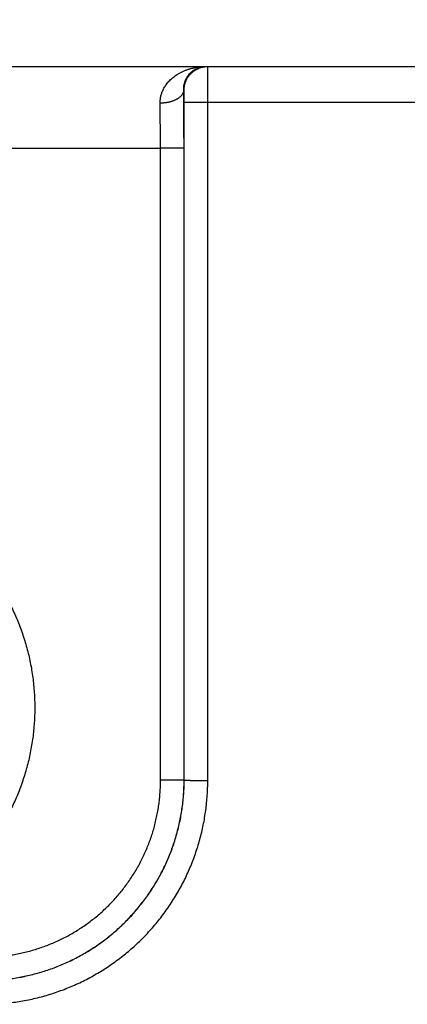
# Model space of a CAD drawing. Header units: inches. Extents: x 0 to 34, y 0 to 22.
# Tile 20 of 112: x 21.821 to 22.15, y 7.685 to 8.52. Entities that reach past the tile are written whole.
import ezdxf

# ---------------------------------------------------------------- set-up
doc = ezdxf.new("R2010")
doc.units = ezdxf.units.IN
doc.header["$LTSCALE"] = 1.87
doc.header["$MEASUREMENT"] = 0
doc.layers.get('0').update_dxf_attribs({"linetype": 'CONTINUOUS'})
doc.layers.add('DIMENSIONS', color=7, linetype='CONTINUOUS')
doc.styles.get("Standard").update_dxf_attribs({"font": 'txt', "width": 0.8})
doc.dimstyles.new('DIMSTYLE_1', dxfattribs={"dimtxt": 0.125, "dimasz": 0.18, "dimexe": 0.18, "dimexo": 0.0625, "dimgap": 0.09, "dimtad": 0, "dimtih": 1, "dimtoh": 1, "dimdec": 3, "dimzin": 4, "dimdsep": 46, "dimtxsty": 'STANDARD', "dimblk": '_FILLED', "dimblk1": '_FILLED', "dimblk2": '_FILLED', "dimcen": 0.09, "dimadec": 0, "dimazin": 0, "dimtp": 0.01, "dimtm": 0.01, "dimtfac": 1, "dimtdec": 3, "dimtofl": 0, "dimtmove": 0, "dimatfit": 3, "dimldrblk": '_FILLED', "dimfxl": 1, "dimtolj": 1, "dimtzin": 4, "dimarcsym": 0})

# ---------------------------------------------------------------- blocks, each defined once
blk = doc.blocks.new('_FILLED')
at = {"color": 0, "linetype": 'BYBLOCK'}
blk.add_solid([(0, 0), (-1, 0.1736), (-1, -0.1736)], dxfattribs=at)
blk = doc.blocks.new('*D11')
at = {"layer": 'DIMENSIONS', "color": 2, "linetype": 'CONTINUOUS'}
for p, q in [((18.23312, 8.17462), (18.23312, 9.35505)), ((26.11345, 7.99058), (26.11345, 9.35505)), ((18.23312, 9.23005), (21.41529, 9.23005)), ((26.11345, 9.23005), (22.96529, 9.23005))]:
    blk.add_line(p, q, dxfattribs=at)
at = {"layer": 'DIMENSIONS', "color": 2, "linetype": 'CONTINUOUS', "xscale": 0.18, "yscale": 0.18, "zscale": 0.18, "rotation": 180}
blk.add_blockref('_FILLED', (18.23312, 9.23005), dxfattribs=at)
at = {"layer": 'DIMENSIONS', "color": 2, "linetype": 'CONTINUOUS', "xscale": 0.18, "yscale": 0.18, "zscale": 0.18}
blk.add_blockref('_FILLED', (26.11345, 9.23005), dxfattribs=at)
at = {"layer": 'DIMENSIONS', "color": 2, "linetype": 'CONTINUOUS', "width": 0.8}
for s, p in [('[', (22.10279, 9.16755)), (']', (22.80279, 9.16755)), ('7.880', (21.47779, 9.16755)), ('200.16', (22.20279, 9.16755))]:
    blk.add_text(s, height=0.125, dxfattribs=at).set_placement(p)

msp = doc.modelspace()

# ---------------------------------------------------------------- linework, layer by layer
at = {"color": 7, "linetype": 'CONTINUOUS'}
for p, q in [((18.2804, 8.48005), (26.05448, 8.48005)), ((21.96076, 8.46005), (21.96042, 8.46005)), ((21.96085, 7.87462), (21.96094, 8.44996)), ((21.98085, 7.87445), (21.98093, 8.44979)), ((21.98093, 8.44979), (22.22996, 8.44979)), ((21.34021, 8.41066), (21.94068, 8.41066)), ((21.94077, 7.87453), (21.94068, 8.41066)), ((21.96076, 7.87471), (21.96068, 8.41084)), ((21.96085, 7.87462), (21.96076, 7.87471))]:
    msp.add_line(p, q, dxfattribs=at)
for points, knots in [([(21.94042, 8.44894), (21.94041, 8.4494), (21.94042, 8.45031), (21.94052, 8.45169), (21.9407, 8.45309), (21.94096, 8.4545), (21.9413, 8.45592), (21.94175, 8.45736), (21.94229, 8.45881), (21.94294, 8.46027), (21.9437, 8.46174), (21.94457, 8.46321), (21.94557, 8.46468), (21.94669, 8.46613), (21.94795, 8.46758), (21.94935, 8.46899), (21.95088, 8.47037), (21.95256, 8.47171), (21.95439, 8.47299), (21.95636, 8.47421), (21.95847, 8.47534), (21.96071, 8.47638), (21.96308, 8.47732), (21.96556, 8.47813), (21.96815, 8.47882), (21.97081, 8.47936), (21.97354, 8.47976), (21.97632, 8.48), (21.97818, 8.48005), (21.97912, 8.48005)], [0, 0, 0, 0, 0.02478, 0.049844, 0.075307, 0.101279, 0.127861, 0.155151, 0.183237, 0.212202, 0.242138, 0.27314, 0.305289, 0.338659, 0.373336, 0.409393, 0.44687, 0.485821, 0.526284, 0.568243, 0.611686, 0.656575, 0.702816, 0.750307, 0.798884, 0.848338, 0.898463, 0.949078, 1, 1, 1, 1]), ([(21.96042, 8.46005), (21.96041, 8.46045), (21.96041, 8.46127), (21.96049, 8.46251), (21.96066, 8.46378), (21.96091, 8.46508), (21.96126, 8.46641), (21.96172, 8.46776), (21.96229, 8.46912), (21.96299, 8.47048), (21.96382, 8.47182), (21.96479, 8.47313), (21.9659, 8.47439), (21.96715, 8.47558), (21.96854, 8.47668), (21.97007, 8.47766), (21.97172, 8.4785), (21.97347, 8.47918), (21.9753, 8.47968), (21.9772, 8.47998), (21.97848, 8.48005), (21.97912, 8.48005)], [0, 0, 0, 0, 0.039433, 0.080065, 0.122039, 0.165484, 0.210504, 0.257145, 0.305458, 0.355431, 0.407087, 0.460438, 0.515422, 0.572017, 0.630079, 0.68952, 0.750141, 0.811774, 0.874107, 0.936907, 1, 1, 1, 1]), ([(21.96076, 8.46005), (21.96076, 8.46044), (21.96078, 8.46122), (21.96089, 8.46238), (21.96105, 8.46353), (21.96129, 8.46467), (21.96159, 8.46579), (21.96196, 8.4669), (21.96239, 8.46798), (21.96288, 8.46903), (21.96343, 8.47006), (21.96404, 8.47105), (21.96471, 8.472), (21.96543, 8.47292), (21.96621, 8.47378), (21.96703, 8.47461), (21.9679, 8.47538), (21.96881, 8.4761), (21.96976, 8.47677), (21.97075, 8.47738), (21.97178, 8.47793), (21.97283, 8.47843), (21.97392, 8.47886), (21.97502, 8.47922), (21.97614, 8.47952), (21.97728, 8.47976), (21.97844, 8.47993), (21.9796, 8.48003), (21.98037, 8.48005), (21.98076, 8.48005)], [0, 0, 0, 0, 0.037039, 0.074079, 0.111118, 0.148157, 0.185196, 0.222235, 0.259274, 0.296313, 0.333351, 0.37039, 0.407428, 0.444466, 0.481503, 0.518541, 0.555577, 0.592614, 0.62965, 0.666686, 0.703722, 0.740757, 0.777792, 0.814827, 0.851862, 0.888897, 0.925931, 0.962966, 1, 1, 1, 1]), ([(21.98093, 8.44979), (21.98093, 8.45032), (21.98093, 8.45137), (21.98093, 8.45294), (21.98093, 8.45451), (21.98093, 8.45606), (21.98093, 8.45759), (21.98093, 8.45911), (21.98092, 8.4606), (21.98092, 8.46206), (21.98092, 8.46349), (21.98091, 8.46488), (21.98091, 8.46623), (21.9809, 8.46754), (21.9809, 8.4688), (21.98089, 8.47), (21.98088, 8.47115), (21.98088, 8.47225), (21.98087, 8.47327), (21.98086, 8.47424), (21.98085, 8.47514), (21.98085, 8.47596), (21.98084, 8.47672), (21.98083, 8.4774), (21.98082, 8.47801), (21.98081, 8.47854), (21.9808, 8.47899), (21.9808, 8.47936), (21.98078, 8.47965), (21.98079, 8.47987), (21.98076, 8.47996), (21.98077, 8.48005), (21.98076, 8.48005)], [0, 0, 0, 0, 0.052158, 0.104189, 0.155948, 0.207291, 0.258075, 0.30818, 0.357487, 0.405853, 0.453117, 0.499141, 0.543818, 0.587027, 0.628628, 0.668496, 0.706532, 0.74264, 0.7767, 0.808603, 0.838273, 0.865647, 0.890659, 0.913243, 0.933329, 0.950853, 0.965763, 0.978022, 0.987598, 0.99446, 0.998592, 1, 1, 1, 1]), ([(21.96042, 8.46005), (21.96041, 8.45984), (21.96038, 8.45941), (21.96026, 8.45877), (21.96008, 8.45813), (21.95983, 8.4575), (21.95952, 8.45688), (21.95914, 8.45627), (21.9587, 8.45568), (21.9582, 8.45509), (21.95764, 8.45453), (21.95703, 8.45398), (21.95636, 8.45346), (21.95563, 8.45295), (21.95486, 8.45247), (21.95404, 8.45202), (21.95317, 8.45159), (21.95226, 8.45119), (21.95131, 8.45082), (21.95033, 8.45047), (21.94931, 8.45017), (21.94827, 8.44989), (21.9472, 8.44965), (21.9461, 8.44944), (21.94499, 8.44927), (21.94386, 8.44913), (21.94272, 8.44903), (21.94157, 8.44896), (21.9408, 8.44894), (21.94042, 8.44894)], [0, 0, 0, 0, 0.025862, 0.051982, 0.078541, 0.105705, 0.13362, 0.162412, 0.192186, 0.223023, 0.254983, 0.288106, 0.322413, 0.357909, 0.394581, 0.432405, 0.471343, 0.511346, 0.552357, 0.594308, 0.637123, 0.680723, 0.725019, 0.769919, 0.815327, 0.861143, 0.907263, 0.953584, 1, 1, 1, 1]), ([(21.96068, 8.41084), (21.96068, 8.41199), (21.96068, 8.41431), (21.96068, 8.41777), (21.96067, 8.42123), (21.96066, 8.42467), (21.96065, 8.4281), (21.96064, 8.4315), (21.96062, 8.43487), (21.9606, 8.43821), (21.96058, 8.4415), (21.96056, 8.44474), (21.96054, 8.44793), (21.96051, 8.45106), (21.96048, 8.45412), (21.96045, 8.45711), (21.96043, 8.45908), (21.96042, 8.46005)], [0, 0, 0, 0, 0.070475, 0.140925, 0.211233, 0.281279, 0.350942, 0.420103, 0.488642, 0.556439, 0.623367, 0.689302, 0.754125, 0.817718, 0.879967, 0.940761, 1, 1, 1, 1]), ([(21.96094, 8.44996), (21.96094, 8.45019), (21.96094, 8.45064), (21.96094, 8.45132), (21.96093, 8.45199), (21.96093, 8.45266), (21.96093, 8.45331), (21.96092, 8.45396), (21.96092, 8.45458), (21.96091, 8.45518), (21.96091, 8.45576), (21.9609, 8.45631), (21.96089, 8.45683), (21.96088, 8.45732), (21.96087, 8.45777), (21.96086, 8.45819), (21.96085, 8.45857), (21.96084, 8.45891), (21.96083, 8.4592), (21.96082, 8.45946), (21.96081, 8.45967), (21.9608, 8.45983), (21.96079, 8.45995), (21.96078, 8.46001), (21.96077, 8.46005), (21.96076, 8.46005)], [0, 0, 0, 0, 0.067001, 0.134131, 0.201002, 0.267211, 0.332357, 0.396042, 0.457882, 0.517549, 0.574798, 0.629396, 0.68109, 0.729598, 0.774671, 0.816088, 0.853668, 0.887265, 0.916753, 0.941964, 0.962717, 0.978901, 0.990475, 0.997445, 1, 1, 1, 1]), ([(21.94068, 8.41066), (21.94068, 8.41163), (21.94068, 8.41356), (21.94068, 8.41645), (21.94067, 8.41933), (21.94066, 8.4222), (21.94065, 8.42504), (21.94063, 8.42786), (21.94062, 8.43065), (21.9406, 8.4334), (21.94057, 8.43611), (21.94055, 8.43878), (21.94052, 8.4414), (21.94049, 8.44397), (21.94046, 8.44647), (21.94043, 8.44813), (21.94042, 8.44894)], [0, 0, 0, 0, 0.075709, 0.151272, 0.22656, 0.301444, 0.375795, 0.449482, 0.522375, 0.594348, 0.665274, 0.735031, 0.8035, 0.870564, 0.936104, 1, 1, 1, 1]), ([(21.96094, 8.44996), (21.96095, 8.44996), (21.96101, 8.44995), (21.96113, 8.44994), (21.96132, 8.44993), (21.96156, 8.44992), (21.96188, 8.44991), (21.96225, 8.44991), (21.96269, 8.4499), (21.96319, 8.44989), (21.96375, 8.44988), (21.96436, 8.44987), (21.96503, 8.44986), (21.96575, 8.44985), (21.96653, 8.44985), (21.96735, 8.44984), (21.96821, 8.44983), (21.96912, 8.44983), (21.97006, 8.44982), (21.97105, 8.44981), (21.97206, 8.44981), (21.9731, 8.44981), (21.97417, 8.4498), (21.97527, 8.4498), (21.97638, 8.4498), (21.9775, 8.44979), (21.97864, 8.44979), (21.97978, 8.44979), (21.98055, 8.44979), (21.98093, 8.44979)], [0, 0, 0, 0, 0.002705, 0.008683, 0.017934, 0.03043, 0.046133, 0.06499, 0.08694, 0.11191, 0.139818, 0.170572, 0.20407, 0.240201, 0.278846, 0.319877, 0.363158, 0.408546, 0.455891, 0.505037, 0.555819, 0.608072, 0.661621, 0.71629, 0.771897, 0.828259, 0.885189, 0.9425, 1, 1, 1, 1]), ([(21.96068, 8.41084), (21.96067, 8.41083), (21.96061, 8.41083), (21.96049, 8.41081), (21.9603, 8.41081), (21.96005, 8.4108), (21.95974, 8.41079), (21.95936, 8.41078), (21.95893, 8.41077), (21.95843, 8.41076), (21.95787, 8.41075), (21.95725, 8.41074), (21.95659, 8.41073), (21.95586, 8.41073), (21.95509, 8.41072), (21.95427, 8.41071), (21.95341, 8.4107), (21.9525, 8.4107), (21.95155, 8.41069), (21.95057, 8.41069), (21.94956, 8.41068), (21.94851, 8.41068), (21.94744, 8.41067), (21.94635, 8.41067), (21.94524, 8.41067), (21.94412, 8.41067), (21.94298, 8.41066), (21.94183, 8.41066), (21.94107, 8.41066), (21.94068, 8.41066)], [0, 0, 0, 0, 0.002705, 0.008683, 0.017934, 0.03043, 0.046133, 0.06499, 0.08694, 0.11191, 0.139818, 0.170572, 0.20407, 0.240201, 0.278846, 0.319877, 0.363158, 0.408546, 0.455891, 0.505036, 0.555819, 0.608071, 0.66162, 0.716289, 0.771897, 0.828259, 0.885189, 0.942499, 1, 1, 1, 1]), ([(21.64045, 8.12986), (21.64258, 8.12986), (21.64684, 8.12979), (21.65324, 8.12947), (21.65962, 8.12894), (21.66598, 8.1282), (21.67232, 8.12725), (21.67862, 8.1261), (21.68488, 8.12473), (21.69109, 8.12316), (21.69724, 8.12138), (21.70334, 8.1194), (21.70936, 8.11722), (21.71531, 8.11485), (21.72117, 8.11228), (21.72695, 8.10951), (21.73263, 8.10656), (21.73821, 8.10342), (21.74369, 8.10009), (21.74905, 8.09659), (21.7543, 8.09291), (21.75942, 8.08906), (21.76441, 8.08504), (21.76927, 8.08086), (21.77398, 8.07652), (21.77855, 8.07203), (21.78297, 8.06739), (21.78723, 8.0626), (21.79133, 8.05768), (21.79527, 8.05262), (21.79904, 8.04744), (21.80263, 8.04213), (21.80605, 8.03671), (21.80928, 8.03118), (21.81233, 8.02555), (21.81519, 8.01981), (21.81786, 8.01399), (21.82034, 8.00808), (21.82262, 8.00209), (21.8247, 7.99603), (21.82658, 7.9899), (21.82826, 7.98372), (21.82973, 7.97748), (21.83099, 7.9712), (21.83205, 7.96488), (21.83289, 7.95853), (21.83352, 7.95215), (21.83395, 7.94576), (21.83416, 7.93936), (21.83416, 7.93295), (21.83395, 7.92654), (21.83352, 7.92015), (21.83289, 7.91377), (21.83204, 7.90742), (21.83099, 7.9011), (21.82973, 7.89482), (21.82826, 7.88858), (21.82658, 7.8824), (21.8247, 7.87627), (21.82262, 7.87021), (21.82034, 7.86422), (21.81786, 7.85832), (21.81519, 7.85249), (21.81233, 7.84676), (21.80928, 7.84112), (21.80604, 7.83559), (21.80263, 7.83017), (21.79903, 7.82487), (21.79527, 7.81968), (21.79133, 7.81463), (21.78723, 7.8097), (21.78297, 7.80492), (21.77855, 7.80028), (21.77398, 7.79578), (21.76927, 7.79144), (21.76441, 7.78726), (21.75942, 7.78325), (21.7543, 7.77939), (21.74905, 7.77571), (21.74368, 7.77221), (21.73821, 7.76889), (21.73263, 7.76575), (21.72694, 7.76279), (21.72117, 7.76003), (21.7153, 7.75746), (21.70936, 7.75508), (21.70333, 7.7529), (21.69724, 7.75093), (21.69109, 7.74915), (21.68488, 7.74758), (21.67862, 7.74621), (21.67232, 7.74505), (21.66598, 7.7441), (21.65962, 7.74336), (21.65323, 7.74284), (21.64684, 7.74252), (21.64258, 7.74245), (21.64045, 7.74245)], [0, 0, 0, 0, 0.010507, 0.021025, 0.03155, 0.042079, 0.05261, 0.063138, 0.073663, 0.084187, 0.09471, 0.105232, 0.115755, 0.126278, 0.136801, 0.147325, 0.157848, 0.16837, 0.178893, 0.18942, 0.199951, 0.210482, 0.221009, 0.231536, 0.242065, 0.252594, 0.263123, 0.273651, 0.284179, 0.294707, 0.305235, 0.315763, 0.326292, 0.33682, 0.347347, 0.357875, 0.368403, 0.378931, 0.389459, 0.399987, 0.410515, 0.421043, 0.431571, 0.442099, 0.452627, 0.463155, 0.473683, 0.484211, 0.49474, 0.505268, 0.515796, 0.526324, 0.536852, 0.54738, 0.557908, 0.568436, 0.578964, 0.589492, 0.60002, 0.610548, 0.621076, 0.631604, 0.642132, 0.65266, 0.663188, 0.673715, 0.684243, 0.694772, 0.7053, 0.715828, 0.726356, 0.736883, 0.747412, 0.757942, 0.76847, 0.778997, 0.789525, 0.800056, 0.810587, 0.821114, 0.831638, 0.842161, 0.852683, 0.863206, 0.873728, 0.88425, 0.894772, 0.905294, 0.915817, 0.926341, 0.936867, 0.947395, 0.957924, 0.968453, 0.978977, 0.989494, 1, 1, 1, 1]), ([(21.79081, 7.70471), (21.79275, 7.70471), (21.79662, 7.70478), (21.80242, 7.70508), (21.8082, 7.70557), (21.81397, 7.70626), (21.81971, 7.70715), (21.82541, 7.70824), (21.83107, 7.70952), (21.83669, 7.71099), (21.84225, 7.71265), (21.84775, 7.7145), (21.85319, 7.71654), (21.85855, 7.71876), (21.86384, 7.72116), (21.86903, 7.72375), (21.87414, 7.7265), (21.87915, 7.72944), (21.88405, 7.73254), (21.88885, 7.7358), (21.89353, 7.73923), (21.89809, 7.74281), (21.90253, 7.74655), (21.90684, 7.75044), (21.91101, 7.75447), (21.91504, 7.75864), (21.91893, 7.76295), (21.92267, 7.76739), (21.92625, 7.77195), (21.92968, 7.77664), (21.93295, 7.78143), (21.93605, 7.78634), (21.93898, 7.79135), (21.94173, 7.79646), (21.94432, 7.80166), (21.94672, 7.80694), (21.94894, 7.81231), (21.95098, 7.81775), (21.95283, 7.82325), (21.95449, 7.82882), (21.95596, 7.83443), (21.95724, 7.8401), (21.95833, 7.84581), (21.95921, 7.85154), (21.95991, 7.85731), (21.9604, 7.8631), (21.9607, 7.8689), (21.96076, 7.87277), (21.96076, 7.87471)], [0, 0, 0, 0, 0.021752, 0.0435, 0.065243, 0.086983, 0.108722, 0.130462, 0.152202, 0.173943, 0.195685, 0.217428, 0.239169, 0.260905, 0.282638, 0.30437, 0.326103, 0.347835, 0.369565, 0.391294, 0.413024, 0.434753, 0.456482, 0.478209, 0.499935, 0.52166, 0.543388, 0.565119, 0.586852, 0.608586, 0.63032, 0.652054, 0.673792, 0.69553, 0.717268, 0.739007, 0.76075, 0.782498, 0.804247, 0.825997, 0.847746, 0.869494, 0.891241, 0.912987, 0.934736, 0.956487, 0.978241, 1, 1, 1, 1]), ([(21.79081, 7.72453), (21.79256, 7.72453), (21.79605, 7.7246), (21.80129, 7.72487), (21.8065, 7.72533), (21.8117, 7.72597), (21.81687, 7.72678), (21.82201, 7.72778), (21.82711, 7.72896), (21.83217, 7.73032), (21.83717, 7.73185), (21.84212, 7.73355), (21.84701, 7.73543), (21.85183, 7.73748), (21.85658, 7.73969), (21.86124, 7.74207), (21.86582, 7.7446), (21.8703, 7.7473), (21.87469, 7.75015), (21.87898, 7.75315), (21.88316, 7.7563), (21.88723, 7.7596), (21.89118, 7.76303), (21.89501, 7.7666), (21.89871, 7.77031), (21.90228, 7.77413), (21.90571, 7.77809), (21.90901, 7.78215), (21.91216, 7.78634), (21.91516, 7.79062), (21.91801, 7.79502), (21.9207, 7.7995), (21.92324, 7.80408), (21.92562, 7.80875), (21.92783, 7.81349), (21.92988, 7.81831), (21.93175, 7.8232), (21.93346, 7.82816), (21.93499, 7.83317), (21.93634, 7.83822), (21.93752, 7.84333), (21.93852, 7.84847), (21.93934, 7.85364), (21.93998, 7.85884), (21.94043, 7.86406), (21.94071, 7.86929), (21.94077, 7.87279), (21.94077, 7.87453)], [0, 0, 0, 0, 0.022247, 0.044486, 0.066718, 0.088941, 0.111156, 0.133367, 0.155579, 0.177795, 0.200015, 0.22224, 0.244463, 0.266682, 0.288896, 0.31111, 0.333325, 0.35554, 0.377755, 0.39997, 0.422185, 0.444401, 0.466616, 0.488831, 0.511046, 0.533261, 0.555478, 0.577696, 0.599914, 0.622132, 0.644351, 0.66657, 0.688791, 0.71101, 0.73323, 0.755454, 0.777684, 0.799915, 0.822144, 0.844368, 0.866587, 0.888805, 0.911029, 0.933261, 0.955502, 0.977748, 1, 1, 1, 1]), ([(21.79085, 7.70468), (21.79278, 7.70468), (21.79665, 7.70474), (21.80245, 7.70504), (21.80824, 7.70554), (21.81401, 7.70623), (21.81975, 7.70712), (21.82545, 7.7082), (21.83112, 7.70948), (21.83674, 7.71095), (21.8423, 7.71261), (21.8478, 7.71446), (21.85324, 7.7165), (21.85861, 7.71872), (21.86389, 7.72113), (21.86909, 7.72371), (21.8742, 7.72647), (21.87921, 7.7294), (21.88411, 7.7325), (21.88891, 7.73576), (21.89359, 7.73919), (21.89816, 7.74277), (21.90259, 7.74651), (21.9069, 7.7504), (21.91107, 7.75443), (21.91511, 7.7586), (21.919, 7.7629), (21.92273, 7.76734), (21.92632, 7.7719), (21.92975, 7.77659), (21.93301, 7.78138), (21.93611, 7.78629), (21.93905, 7.7913), (21.94181, 7.7964), (21.94439, 7.8016), (21.94679, 7.80688), (21.94902, 7.81225), (21.95105, 7.81768), (21.95291, 7.82318), (21.95457, 7.82875), (21.95604, 7.83436), (21.95732, 7.84003), (21.9584, 7.84573), (21.95929, 7.85147), (21.95999, 7.85723), (21.96048, 7.86302), (21.96078, 7.86882), (21.96085, 7.87269), (21.96085, 7.87462)], [0, 0, 0, 0, 0.021755, 0.043507, 0.065257, 0.087006, 0.108756, 0.130505, 0.152253, 0.174, 0.195748, 0.217496, 0.239241, 0.260981, 0.282718, 0.304455, 0.326192, 0.347928, 0.36966, 0.391391, 0.413122, 0.434853, 0.456583, 0.47831, 0.500037, 0.521762, 0.543489, 0.565219, 0.586951, 0.608682, 0.630413, 0.652144, 0.673879, 0.695614, 0.717349, 0.739084, 0.76082, 0.782562, 0.804305, 0.826049, 0.847791, 0.869534, 0.891277, 0.913021, 0.934764, 0.956508, 0.978254, 1, 1, 1, 1]), ([(21.79085, 7.68451), (21.79296, 7.68451), (21.7972, 7.68458), (21.80354, 7.6849), (21.80987, 7.68543), (21.81618, 7.68617), (21.82246, 7.68712), (21.82871, 7.68828), (21.83491, 7.68965), (21.84106, 7.69122), (21.84715, 7.693), (21.85319, 7.69499), (21.85915, 7.69717), (21.86504, 7.69955), (21.87085, 7.70213), (21.87656, 7.70489), (21.88218, 7.70785), (21.88769, 7.711), (21.8931, 7.71432), (21.8984, 7.71783), (21.90357, 7.72151), (21.90862, 7.72536), (21.91354, 7.72938), (21.91832, 7.73355), (21.92295, 7.73789), (21.92744, 7.74238), (21.93178, 7.74702), (21.93596, 7.75179), (21.93998, 7.75671), (21.94383, 7.76176), (21.94751, 7.76693), (21.95102, 7.77222), (21.95434, 7.77763), (21.95749, 7.78315), (21.96045, 7.78876), (21.96322, 7.79448), (21.96579, 7.80028), (21.96817, 7.80616), (21.97036, 7.81213), (21.97234, 7.81816), (21.97412, 7.82425), (21.9757, 7.8304), (21.97707, 7.8366), (21.97823, 7.84284), (21.97918, 7.84912), (21.97992, 7.85543), (21.98045, 7.86176), (21.98077, 7.8681), (21.98085, 7.87233), (21.98085, 7.87445)], [0, 0, 0, 0, 0.021288, 0.042577, 0.063865, 0.085149, 0.10643, 0.127707, 0.148982, 0.170259, 0.19154, 0.212825, 0.234109, 0.255388, 0.276663, 0.297937, 0.319214, 0.340492, 0.361768, 0.383042, 0.404317, 0.425591, 0.446865, 0.468139, 0.489412, 0.510685, 0.531958, 0.553231, 0.574505, 0.595778, 0.617051, 0.638323, 0.659597, 0.680872, 0.702147, 0.723418, 0.744688, 0.765962, 0.787241, 0.808521, 0.829797, 0.851069, 0.872339, 0.89361, 0.914884, 0.936163, 0.957444, 0.978724, 1, 1, 1, 1]), ([(21.96076, 7.87471), (21.96075, 7.8747), (21.96069, 7.8747), (21.96057, 7.87469), (21.96038, 7.87468), (21.96014, 7.87467), (21.95982, 7.87466), (21.95945, 7.87465), (21.95901, 7.87464), (21.95851, 7.87463), (21.95795, 7.87462), (21.95734, 7.87461), (21.95667, 7.87461), (21.95595, 7.8746), (21.95517, 7.87459), (21.95435, 7.87458), (21.95349, 7.87458), (21.95258, 7.87457), (21.95164, 7.87456), (21.95065, 7.87456), (21.94964, 7.87455), (21.9486, 7.87455), (21.94753, 7.87455), (21.94643, 7.87454), (21.94532, 7.87454), (21.9442, 7.87454), (21.94306, 7.87454), (21.94192, 7.87453), (21.94115, 7.87453), (21.94077, 7.87453)], [0, 0, 0, 0, 0.002705, 0.008683, 0.017934, 0.03043, 0.046133, 0.06499, 0.08694, 0.11191, 0.139818, 0.170572, 0.20407, 0.240201, 0.278846, 0.319877, 0.363158, 0.408546, 0.455891, 0.505036, 0.555819, 0.608071, 0.66162, 0.716289, 0.771897, 0.828259, 0.885189, 0.9425, 1, 1, 1, 1]), ([(21.96085, 7.87462), (21.96086, 7.87462), (21.96092, 7.87461), (21.96104, 7.8746), (21.96123, 7.87459), (21.96148, 7.87458), (21.96179, 7.87457), (21.96217, 7.87456), (21.96261, 7.87455), (21.9631, 7.87455), (21.96366, 7.87454), (21.96428, 7.87453), (21.96495, 7.87452), (21.96567, 7.87451), (21.96644, 7.8745), (21.96726, 7.8745), (21.96812, 7.87449), (21.96903, 7.87448), (21.96998, 7.87448), (21.97096, 7.87447), (21.97197, 7.87447), (21.97302, 7.87446), (21.97409, 7.87446), (21.97518, 7.87446), (21.97629, 7.87445), (21.97741, 7.87445), (21.97855, 7.87445), (21.9797, 7.87445), (21.98046, 7.87445), (21.98085, 7.87445)], [0, 0, 0, 0, 0.002705, 0.008683, 0.017934, 0.03043, 0.046132, 0.064989, 0.086939, 0.111909, 0.139817, 0.17057, 0.204068, 0.240199, 0.278843, 0.319874, 0.363155, 0.408543, 0.455888, 0.505033, 0.555816, 0.608068, 0.661618, 0.716287, 0.771895, 0.828257, 0.885188, 0.942499, 1, 1, 1, 1])]:
    msp.add_open_spline(points, degree=3, knots=knots, dxfattribs=at)

# ---------------------------------------------------------------- dimensions: what is measured, and where the dimension line sits
at = {"layer": 'DIMENSIONS', "color": 2, "linetype": 'CONTINUOUS'}
dim = msp.add_linear_dim(base=(26.11345, 9.23005), p1=(18.23312, 8.17462), p2=(26.11345, 7.99058), dimstyle='DIMSTYLE_1', dxfattribs=at)
dim.commit()
dim.dimension.update_dxf_attribs({"geometry": '*D11', "text_midpoint": (22.19029, 9.23005), "dimtype": 160})

doc.saveas('drawing.dxf')
